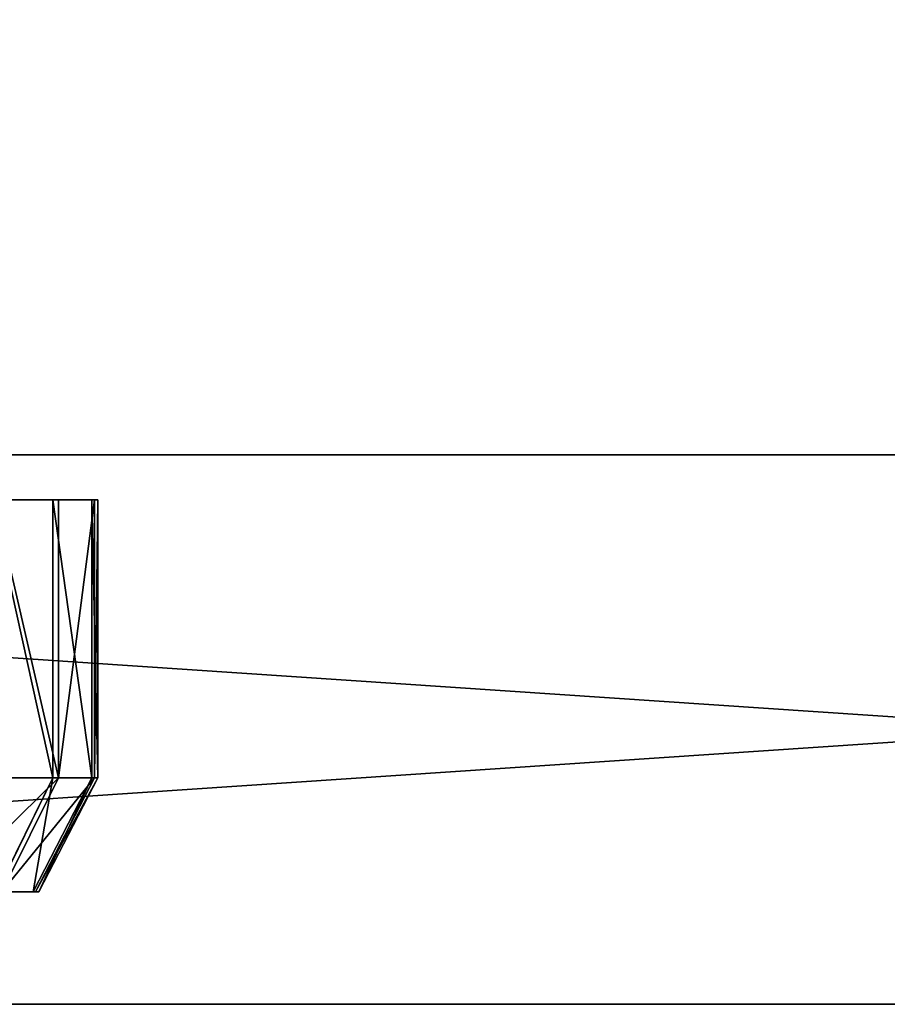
# Model space of a CAD drawing. Extents: x 0 to 35.8, y 0 to 27.5.
# Tile 85 of 256: x 16.4 to 17.6, y 0.9 to 2.3. Entities that reach past the tile are written whole.
import ezdxf

# ---------------------------------------------------------------- set-up
doc = ezdxf.new("R2010")
doc.units = 0
doc.header["$MEASUREMENT"] = 0
doc.layers.get('0').update_dxf_attribs({"color": 13, "linetype": 'CONTINUOUS'})
doc.layers.add('HDI8056C_KNOBS_-_2', color=252, linetype='CONTINUOUS')
doc.layers.add('RGM8058UC_-_BODY', color=252, linetype='CONTINUOUS')

# ---------------------------------------------------------------- blocks, each defined once
blk = doc.blocks.new('RGM8658UC_TRADECAD_V06_DXF')
at = {"layer": 'HDI8056C_KNOBS_-_2', "color": 0}
for p, q in [((16.467, 1.6236, 2.5593), (15.3149, 1.6239, 2.9159)), ((16.5172, 1.6237, 2.7701), (15.3149, 1.6239, 2.9159)), ((16.467, 1.6236, 2.5593), (15.3149, 1.6239, 2.9159)), ((16.522, 1.6237, 2.9433), (15.3149, 1.6239, 2.9159)), ((16.5172, 1.6237, 2.7701), (15.3149, 1.6239, 2.9159)), ((16.5136, 1.6236, 3.1314), (15.3149, 1.6239, 2.9159)), ((16.522, 1.6237, 2.9433), (15.3149, 1.6239, 2.9159)), ((16.4591, 1.6236, 3.3215), (15.3149, 1.6239, 2.9159)), ((16.5136, 1.6236, 3.1314), (15.3149, 1.6239, 2.9159)), ((16.4591, 1.6236, 3.3215), (15.3149, 1.6239, 2.9159)), ((16.4591, 1.6236, 3.3215), (16.3735, 1.6236, 3.5164)), ((16.4591, 1.6236, 3.3215), (16.3735, 1.6236, 3.5164)), ((16.3777, 1.6236, 2.335), (16.467, 1.6236, 2.5593)), ((16.3777, 1.6236, 2.335), (16.467, 1.6236, 2.5593)), ((16.5136, 1.6236, 3.1314), (16.4591, 1.6236, 3.3215)), ((16.4591, 1.2374, 3.3215), (16.4591, 1.6236, 3.3215)), ((16.5136, 1.6236, 3.1314), (16.4591, 1.6236, 3.3215)), ((16.4591, 1.2374, 3.3215), (16.4591, 1.6236, 3.3215)), ((16.467, 1.6236, 2.5593), (16.5172, 1.6237, 2.7701)), ((16.467, 1.6236, 2.5593), (16.5172, 1.6237, 2.7701)), ((16.467, 1.2374, 2.5593), (16.467, 1.6236, 2.5593)), ((16.467, 1.2374, 2.5593), (16.467, 1.6236, 2.5593)), ((16.522, 1.6237, 2.9433), (16.5136, 1.6236, 3.1314)), ((16.522, 1.6237, 2.9433), (16.5136, 1.6236, 3.1314)), ((16.5136, 1.2374, 3.1314), (16.5136, 1.6236, 3.1314)), ((16.5136, 1.2374, 3.1314), (16.5136, 1.6236, 3.1314)), ((16.5172, 1.6237, 2.7701), (16.522, 1.6237, 2.9433)), ((16.5172, 1.2374, 2.7701), (16.5172, 1.6237, 2.7701)), ((16.5172, 1.6237, 2.7701), (16.522, 1.6237, 2.9433)), ((16.5172, 1.2374, 2.7701), (16.5172, 1.6237, 2.7701)), ((16.522, 1.2374, 2.9433), (16.522, 1.6237, 2.9433)), ((16.522, 1.2374, 2.9433), (16.522, 1.6237, 2.9433)), ((16.3735, 1.2374, 3.5164), (16.4591, 1.2374, 3.3215)), ((16.3735, 1.2374, 3.5164), (16.4591, 1.2374, 3.3215)), ((16.467, 1.2374, 2.5593), (16.3777, 1.2373, 2.335)), ((16.467, 1.2374, 2.5593), (16.3777, 1.2373, 2.335)), ((16.3813, 1.0793, 3.2939), (16.4591, 1.2374, 3.3215)), ((16.3813, 1.0793, 3.2939), (16.4591, 1.2374, 3.3215)), ((16.3886, 1.0793, 2.5835), (16.467, 1.2374, 2.5593)), ((16.3886, 1.0793, 2.5835), (16.467, 1.2374, 2.5593)), ((16.4321, 1.0793, 3.1168), (16.5136, 1.2374, 3.1314)), ((16.4321, 1.0793, 3.1168), (16.5136, 1.2374, 3.1314)), ((16.4354, 1.0793, 2.78), (16.5172, 1.2374, 2.7701)), ((16.4354, 1.0793, 2.78), (16.5172, 1.2374, 2.7701)), ((16.44, 1.0793, 2.9415), (16.522, 1.2374, 2.9433)), ((16.44, 1.0793, 2.9415), (16.522, 1.2374, 2.9433)), ((16.4591, 1.2374, 3.3215), (16.5136, 1.2374, 3.1314)), ((16.4591, 1.2374, 3.3215), (16.5136, 1.2374, 3.1314)), ((16.5172, 1.2374, 2.7701), (16.467, 1.2374, 2.5593)), ((16.5172, 1.2374, 2.7701), (16.467, 1.2374, 2.5593)), ((16.5136, 1.2374, 3.1314), (16.522, 1.2374, 2.9433)), ((16.5136, 1.2374, 3.1314), (16.522, 1.2374, 2.9433)), ((16.522, 1.2374, 2.9433), (16.5172, 1.2374, 2.7701)), ((16.522, 1.2374, 2.9433), (16.5172, 1.2374, 2.7701)), ((16.3813, 1.0793, 3.2939), (16.4321, 1.0793, 3.1168)), ((16.3813, 1.0793, 3.2939), (16.4321, 1.0793, 3.1168)), ((16.3869, 1.0793, 3.1086), (16.4321, 1.0793, 3.1168)), ((16.3869, 1.0793, 3.1086), (16.4321, 1.0793, 3.1168)), ((16.4354, 1.0793, 2.78), (16.3886, 1.0793, 2.5835)), ((16.4354, 1.0793, 2.78), (16.3886, 1.0793, 2.5835)), ((16.3901, 1.0793, 2.7855), (16.4354, 1.0793, 2.78)), ((16.3901, 1.0793, 2.7855), (16.4354, 1.0793, 2.78)), ((16.3944, 1.0793, 2.9404), (16.44, 1.0793, 2.9415)), ((16.3944, 1.0793, 2.9404), (16.44, 1.0793, 2.9415)), ((16.4321, 1.0793, 3.1168), (16.44, 1.0793, 2.9415)), ((16.4321, 1.0793, 3.1168), (16.44, 1.0793, 2.9415)), ((16.44, 1.0793, 2.9415), (16.4354, 1.0793, 2.78)), ((16.44, 1.0793, 2.9415), (16.4354, 1.0793, 2.78))]:
    blk.add_line(p, q, dxfattribs=at)
at = {"layer": 'RGM8058UC_-_BODY', "color": 0}
for p, q in [((23.5753, 1.6858), (12.2007, 1.6858)), ((12.2007, 1.6858, 5.9479), (23.5753, 1.6858, 5.9479)), ((12.2007, 1.6858, 5.9479), (23.5753, 1.6858, 5.9479)), ((23.5753, 1.6858, 7.4867), (12.2007, 1.6858, 7.4867)), ((23.5753, 1.6858, 7.4867), (12.2007, 1.6858, 7.4867)), ((23.5753, 1.6858), (12.2007, 1.6858)), ((12.2007, 0.9231, 5.9479), (23.5753, 0.9231, 5.9479)), ((23.5753, 0.9231, 7.4867), (12.2007, 0.9231, 7.4867)), ((23.5753, 0.9231, 7.4867), (12.2007, 0.9231, 7.4867)), ((12.2007, 0.9231, 5.9479), (23.5753, 0.9231, 5.9479))]:
    blk.add_line(p, q, dxfattribs=at)
at = {"layer": 'HDI8056C_KNOBS_-_2', "color": 252}
mesh = blk.add_polyface(dxfattribs=at)
corners = [(15.3149, 1.6239, 2.9159), (16.3777, 1.6236, 2.335), (16.467, 1.6236, 2.5593)]
mesh.append_faces([[corners[k] for k in face] for face in [(0, 1, 2)]], dxfattribs={"color": 252})
mesh = blk.add_polyface(dxfattribs=at)
corners = [(15.3149, 1.6239, 2.9159), (16.467, 1.6236, 2.5593), (16.5172, 1.6237, 2.7701)]
mesh.append_faces([[corners[k] for k in face] for face in [(0, 1, 2)]], dxfattribs={"color": 252})
mesh = blk.add_polyface(dxfattribs=at)
corners = [(16.522, 1.6237, 2.9433), (15.3149, 1.6239, 2.9159), (16.5172, 1.6237, 2.7701)]
mesh.append_faces([[corners[k] for k in face] for face in [(0, 1, 2)]], dxfattribs={"color": 252})
mesh = blk.add_polyface(dxfattribs=at)
corners = [(16.5136, 1.6236, 3.1314), (15.3149, 1.6239, 2.9159), (16.522, 1.6237, 2.9433)]
mesh.append_faces([[corners[k] for k in face] for face in [(0, 1, 2)]], dxfattribs={"color": 252})
mesh = blk.add_polyface(dxfattribs=at)
corners = [(16.4591, 1.6236, 3.3215), (15.3149, 1.6239, 2.9159), (16.5136, 1.6236, 3.1314)]
mesh.append_faces([[corners[k] for k in face] for face in [(0, 1, 2)]], dxfattribs={"color": 252})
mesh = blk.add_polyface(dxfattribs=at)
corners = [(16.3735, 1.6236, 3.5164), (15.3149, 1.6239, 2.9159), (16.4591, 1.6236, 3.3215)]
mesh.append_faces([[corners[k] for k in face] for face in [(0, 1, 2)]], dxfattribs={"color": 252})
mesh = blk.add_polyface(dxfattribs=at)
corners = [(16.3735, 1.6236, 3.5164), (16.4591, 1.2374, 3.3215), (16.3735, 1.2374, 3.5164), (16.4591, 1.6236, 3.3215)]
mesh.append_faces([[corners[k] for k in face] for face in [(0, 1, 2), (1, 0, 3)]], dxfattribs={"vtx0": -1, "color": 252})
mesh = blk.add_polyface(dxfattribs=at)
corners = [(16.467, 1.2374, 2.5593), (16.3777, 1.6236, 2.335), (16.3777, 1.2373, 2.335), (16.467, 1.6236, 2.5593)]
mesh.append_faces([[corners[k] for k in face] for face in [(0, 1, 2), (1, 0, 3)]], dxfattribs={"vtx0": -1, "color": 252})
mesh = blk.add_polyface(dxfattribs=at)
corners = [(16.4591, 1.6236, 3.3215), (16.5136, 1.2374, 3.1314), (16.4591, 1.2374, 3.3215), (16.5136, 1.6236, 3.1314)]
mesh.append_faces([[corners[k] for k in face] for face in [(0, 1, 2), (1, 0, 3)]], dxfattribs={"vtx0": -1, "color": 252})
mesh = blk.add_polyface(dxfattribs=at)
corners = [(16.5172, 1.6237, 2.7701), (16.467, 1.2374, 2.5593), (16.5172, 1.2374, 2.7701), (16.467, 1.6236, 2.5593)]
mesh.append_faces([[corners[k] for k in face] for face in [(0, 1, 2), (1, 0, 3)]], dxfattribs={"vtx0": -1, "color": 252})
mesh = blk.add_polyface(dxfattribs=at)
corners = [(16.5136, 1.6236, 3.1314), (16.522, 1.2374, 2.9433), (16.5136, 1.2374, 3.1314), (16.522, 1.6237, 2.9433)]
mesh.append_faces([[corners[k] for k in face] for face in [(0, 1, 2), (1, 0, 3)]], dxfattribs={"vtx0": -1, "color": 252})
mesh = blk.add_polyface(dxfattribs=at)
corners = [(16.522, 1.6237, 2.9433), (16.5172, 1.2374, 2.7701), (16.522, 1.2374, 2.9433), (16.5172, 1.6237, 2.7701)]
mesh.append_faces([[corners[k] for k in face] for face in [(0, 1, 2), (1, 0, 3)]], dxfattribs={"vtx0": -1, "color": 252})
mesh = blk.add_polyface(dxfattribs=at)
corners = [(16.3735, 1.2374, 3.5164), (16.3813, 1.0793, 3.2939), (16.3015, 1.0793, 3.4756), (16.4591, 1.2374, 3.3215)]
mesh.append_faces([[corners[k] for k in face] for face in [(0, 1, 2), (1, 0, 3)]], dxfattribs={"vtx0": -1, "color": 252})
mesh = blk.add_polyface(dxfattribs=at)
corners = [(16.467, 1.2374, 2.5593), (16.3055, 1.0793, 2.3745), (16.3886, 1.0793, 2.5835), (16.3777, 1.2373, 2.335)]
mesh.append_faces([[corners[k] for k in face] for face in [(0, 1, 2), (1, 0, 3)]], dxfattribs={"vtx0": -1, "color": 252})
mesh = blk.add_polyface(dxfattribs=at)
corners = [(16.4591, 1.2374, 3.3215), (16.4321, 1.0793, 3.1168), (16.3813, 1.0793, 3.2939), (16.5136, 1.2374, 3.1314)]
mesh.append_faces([[corners[k] for k in face] for face in [(0, 1, 2), (1, 0, 3)]], dxfattribs={"vtx0": -1, "color": 252})
mesh = blk.add_polyface(dxfattribs=at)
corners = [(16.5172, 1.2374, 2.7701), (16.3886, 1.0793, 2.5835), (16.4354, 1.0793, 2.78), (16.467, 1.2374, 2.5593)]
mesh.append_faces([[corners[k] for k in face] for face in [(0, 1, 2), (1, 0, 3)]], dxfattribs={"vtx0": -1, "color": 252})
mesh = blk.add_polyface(dxfattribs=at)
corners = [(16.5136, 1.2374, 3.1314), (16.44, 1.0793, 2.9415), (16.4321, 1.0793, 3.1168), (16.522, 1.2374, 2.9433)]
mesh.append_faces([[corners[k] for k in face] for face in [(0, 1, 2), (1, 0, 3)]], dxfattribs={"vtx0": -1, "color": 252})
mesh = blk.add_polyface(dxfattribs=at)
corners = [(16.522, 1.2374, 2.9433), (16.4354, 1.0793, 2.78), (16.44, 1.0793, 2.9415), (16.5172, 1.2374, 2.7701)]
mesh.append_faces([[corners[k] for k in face] for face in [(0, 1, 2), (1, 0, 3)]], dxfattribs={"vtx0": -1, "color": 252})
mesh = blk.add_polyface(dxfattribs=at)
corners = [(16.3381, 1.0793, 3.2786), (16.4321, 1.0793, 3.1168), (16.3869, 1.0793, 3.1086), (16.3813, 1.0793, 3.2939)]
mesh.append_faces([[corners[k] for k in face] for face in [(0, 1, 2), (1, 0, 3)]], dxfattribs={"vtx0": -1, "color": 252})
mesh = blk.add_polyface(dxfattribs=at)
corners = [(16.3452, 1.0793, 2.5969), (16.4354, 1.0793, 2.78), (16.3886, 1.0793, 2.5835), (16.3901, 1.0793, 2.7855)]
mesh.append_faces([[corners[k] for k in face] for face in [(0, 1, 2), (1, 0, 3)]], dxfattribs={"vtx0": -1, "color": 252})
mesh = blk.add_polyface(dxfattribs=at)
corners = [(16.3869, 1.0793, 3.1086), (16.44, 1.0793, 2.9415), (16.3944, 1.0793, 2.9404), (16.4321, 1.0793, 3.1168)]
mesh.append_faces([[corners[k] for k in face] for face in [(0, 1, 2), (1, 0, 3)]], dxfattribs={"vtx0": -1, "color": 252})
mesh = blk.add_polyface(dxfattribs=at)
corners = [(16.3901, 1.0793, 2.7855), (16.44, 1.0793, 2.9415), (16.4354, 1.0793, 2.78), (16.3944, 1.0793, 2.9404)]
mesh.append_faces([[corners[k] for k in face] for face in [(0, 1, 2), (1, 0, 3)]], dxfattribs={"vtx0": -1, "color": 252})
at = {"layer": 'RGM8058UC_-_BODY', "color": 252}
mesh = blk.add_polyface(dxfattribs=at)
corners = [(23.5753, 3.6756, 7.4867), (12.2007, 1.6858, 7.4867), (12.2007, 3.6756, 7.4867), (23.5753, 1.6858, 7.4867)]
mesh.append_faces([[corners[k] for k in face] for face in [(0, 1, 2), (1, 0, 3)]], dxfattribs={"vtx0": -1, "color": 252})
mesh = blk.add_polyface(dxfattribs=at)
corners = [(23.5753, 1.6858), (12.2007, 3.6756), (12.2007, 1.6858), (23.5753, 3.6756)]
mesh.append_faces([[corners[k] for k in face] for face in [(0, 1, 2), (1, 0, 3)]], dxfattribs={"vtx0": -1, "color": 252})
mesh = blk.add_polyface(dxfattribs=at)
corners = [(12.2007, 1.6858, 5.9479), (23.5753, 1.6858), (12.2007, 1.6858), (23.5753, 1.6858, 5.9479)]
mesh.append_faces([[corners[k] for k in face] for face in [(0, 1, 2), (1, 0, 3)]], dxfattribs={"vtx0": -1, "color": 252})
mesh = blk.add_polyface(dxfattribs=at)
corners = [(23.5753, 0.9231, 5.9479), (12.2007, 1.6858, 5.9479), (12.2007, 0.9231, 5.9479), (23.5753, 1.6858, 5.9479)]
mesh.append_faces([[corners[k] for k in face] for face in [(0, 1, 2), (1, 0, 3)]], dxfattribs={"vtx0": -1, "color": 252})
mesh = blk.add_polyface(dxfattribs=at)
corners = [(23.5753, 1.6858, 7.4867), (12.2007, 0.9231, 7.4867), (12.2007, 1.6858, 7.4867), (23.5753, 0.9231, 7.4867)]
mesh.append_faces([[corners[k] for k in face] for face in [(0, 1, 2), (1, 0, 3)]], dxfattribs={"vtx0": -1, "color": 252})
mesh = blk.add_polyface(dxfattribs=at)
corners = [(12.2007, 0.9231, 7.4867), (23.5753, 0.9231, 5.9479), (12.2007, 0.9231, 5.9479), (23.5753, 0.9231, 7.4867)]
mesh.append_faces([[corners[k] for k in face] for face in [(0, 1, 2), (1, 0, 3)]], dxfattribs={"vtx0": -1, "color": 252})

msp = doc.modelspace()

# ---------------------------------------------------------------- block references
at = {"color": 0}
msp.add_blockref('RGM8658UC_TRADECAD_V06_DXF', (0, 0), dxfattribs=at)

doc.saveas('drawing.dxf')
